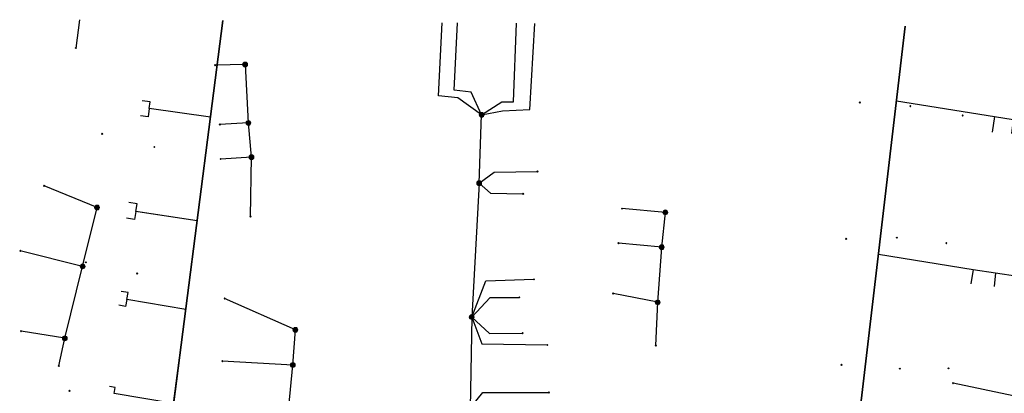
# Model space of a CAD drawing. Header units: metres. Extents: x 253430 to 254090, y 592748 to 593165.
# Tile 46 of 146: x 253465 to 253510, y 593148 to 593165. Entities that reach past the tile are written whole.
import ezdxf
from ezdxf.lldxf.tags import DXFTag

# ---------------------------------------------------------------- set-up
doc = ezdxf.new("R2010")
doc.units = ezdxf.units.M
for name, color, linetype in [('B-WE-KL-DATA-G', 90, 'KL-DATA-SO'), ('B-WE-KL-DATA_HULPSTUK-S', 90, 'Continuous'), ('B-WE-KL-DATA_KABELBED-G', 90, 'Continuous'), ('B-WE-KL-ET_LS_HULPSTUK-S', 190, 'Continuous'), ('B-WE-KL-GAS_LD_HULPSTUK-S', 50, 'Continuous')]:
    doc.layers.add(name, color=color, linetype=linetype)
doc.styles.add('NLCS-ISO', font='txt')
doc.styles.get("Standard").update_dxf_attribs({"font": 'simplex.shx'})
tags = doc.linetypes.add('KL-DATA-SO', pattern='A,4,-1,[101,NLCS.SHX,S=0.5,R=0,X=0,Y=0],-1,4,-1,["D",Standard,S=1,R=0,X=-0.25,Y=-0.5],-1.5', length=12.5).pattern_tags.tags
tags[18] = DXFTag(74, 10)

# ---------------------------------------------------------------- blocks, each defined once
blk = doc.blocks.new('SKL-WTB_HULP_OVERIG-SO')
at = {"color": 0, "linetype": 'ByBlock', "lineweight": 18}
for points in [[(-0.14, 0.14), (0.14, -0.14)], [(0.14, 0.14), (-0.14, -0.14)]]:
    blk.add_lwpolyline(points, dxfattribs=at)
at = {"color": 0, "linetype": 'ByBlock', "lineweight": 18, "style": 'NLCS-ISO', "flags": 1}
for tag, p in [('TYPE', (1.5, 0)), ('OMSCHRIJVING', (1.5, -3)), ('LABEL', (1.5, -1.5))]:
    blk.add_attdef(tag, p, '', height=1, dxfattribs=at)
blk = doc.blocks.new('SKL-WTB_HULP_MOF-SO')
at = {"linetype": 'ByBlock', "lineweight": 18}
h = blk.add_hatch(color=0, dxfattribs=at)
h.dxf.hatch_style = 1
h.paths.add_polyline_path([(-0.5625, 0, 1), (0.5625, 0, 1)])
at = {"color": 0, "linetype": 'ByBlock', "lineweight": 18}
blk.add_circle((0, 0), 0.5625, dxfattribs=at)
at = {"color": 0, "linetype": 'ByBlock', "lineweight": 18, "style": 'NLCS-ISO', "flags": 1}
for tag, p in [('TYPE', (1.5, 0)), ('OMSCHRIJVING', (1.5, -3)), ('LABEL', (1.5, -1.5))]:
    blk.add_attdef(tag, p, '', height=1, dxfattribs=at)

msp = doc.modelspace()

# ---------------------------------------------------------------- linework, layer by layer
at = {"layer": 'B-WE-KL-DATA-G'}
for points in [[(253474.035, 593164.845), (253471.171, 593142.629), (253502.306, 593136.324), (253508.236, 593135.16), (253506.836, 593123.903), (253506.143, 593117.413), (253505.979, 593117.012), (253505.603, 593115.36), (253505.971, 593116.732)], [(253474.035, 593164.845), (253471.171, 593142.629), (253502.306, 593136.324), (253508.236, 593135.16), (253506.836, 593123.903), (253506.143, 593117.413), (253505.979, 593117.012), (253505.603, 593115.36), (253505.971, 593116.732)], [(253474.035, 593164.845), (253471.171, 593142.629), (253502.306, 593136.324), (253508.236, 593135.16), (253506.836, 593123.903), (253506.143, 593117.413), (253505.979, 593117.012), (253505.603, 593115.36), (253505.971, 593116.732)], [(253474.035, 593164.845), (253471.171, 593142.629), (253502.306, 593136.324), (253508.236, 593135.16), (253506.836, 593123.903), (253506.143, 593117.413), (253505.979, 593117.012), (253505.603, 593115.36), (253505.971, 593116.732)], [(253505.971, 593116.732), (253505.603, 593115.36), (253505.979, 593117.012), (253506.143, 593117.413), (253506.836, 593123.903), (253508.236, 593135.16), (253502.306, 593136.324), (253471.171, 593142.629), (253474.035, 593164.845)], [(253474.035, 593164.845), (253471.171, 593142.629), (253502.306, 593136.324), (253508.236, 593135.16), (253506.836, 593123.903), (253506.143, 593117.413), (253505.979, 593117.012), (253505.603, 593115.36), (253505.971, 593116.732)], [(253474.035, 593164.845), (253471.171, 593142.629), (253502.306, 593136.324), (253508.236, 593135.16), (253506.836, 593123.903), (253506.143, 593117.413), (253505.979, 593117.012), (253505.603, 593115.36), (253505.971, 593116.732)], [(253474.035, 593164.845), (253471.171, 593142.629), (253502.306, 593136.324), (253508.236, 593135.16), (253506.836, 593123.903), (253506.143, 593117.413), (253505.979, 593117.012), (253505.603, 593115.36), (253505.971, 593116.732)], [(253505.626, 593164.584), (253502.306, 593136.324), (253508.236, 593135.16), (253506.836, 593123.903), (253506.143, 593117.413), (253505.979, 593117.012), (253505.603, 593115.36), (253505.971, 593116.732)], [(253505.971, 593116.732), (253505.603, 593115.36), (253505.979, 593117.012), (253506.143, 593117.413), (253506.836, 593123.903), (253508.236, 593135.16), (253502.306, 593136.324), (253505.626, 593164.584)], [(253505.626, 593164.584), (253502.306, 593136.324), (253508.236, 593135.16), (253506.836, 593123.903), (253506.143, 593117.413), (253505.979, 593117.012), (253505.603, 593115.36), (253505.971, 593116.732)], [(253505.626, 593164.584), (253502.306, 593136.324), (253508.236, 593135.16), (253506.836, 593123.903), (253506.143, 593117.413), (253505.979, 593117.012), (253505.603, 593115.36), (253505.971, 593116.732)], [(253505.626, 593164.584), (253502.306, 593136.324), (253508.236, 593135.16), (253506.836, 593123.903), (253506.143, 593117.413), (253505.979, 593117.012), (253505.603, 593115.36), (253505.971, 593116.732)], [(253505.626, 593164.584), (253502.306, 593136.324), (253508.236, 593135.16), (253506.836, 593123.903), (253506.143, 593117.413), (253505.979, 593117.012), (253505.603, 593115.36), (253505.971, 593116.732)], [(253505.971, 593116.732), (253505.603, 593115.36), (253505.979, 593117.012), (253506.143, 593117.413), (253506.836, 593123.903), (253508.236, 593135.16), (253502.306, 593136.324), (253471.171, 593142.629), (253473.459, 593160.376), (253470.619, 593160.772), (253470.567, 593160.39), (253470.222, 593160.437)], [(253505.971, 593116.732), (253505.603, 593115.36), (253505.979, 593117.012), (253506.143, 593117.413), (253506.836, 593123.903), (253508.236, 593135.16), (253502.306, 593136.324), (253471.171, 593142.629), (253473.459, 593160.376), (253470.619, 593160.772), (253470.669, 593161.089), (253470.3, 593161.129)], [(253505.971, 593116.732), (253505.603, 593115.36), (253505.979, 593117.012), (253506.143, 593117.413), (253506.836, 593123.903), (253508.236, 593135.16), (253502.306, 593136.324), (253505.22, 593161.126), (253509.749, 593160.406), (253511.479, 593160.134), (253511.416, 593159.442)], [(253505.971, 593116.732), (253505.603, 593115.36), (253505.979, 593117.012), (253506.143, 593117.413), (253506.836, 593123.903), (253508.236, 593135.16), (253502.306, 593136.324), (253505.22, 593161.126), (253510.614, 593160.27), (253510.536, 593159.615)], [(253505.971, 593116.732), (253505.603, 593115.36), (253505.979, 593117.012), (253506.143, 593117.413), (253506.836, 593123.903), (253508.236, 593135.16), (253502.306, 593136.324), (253505.22, 593161.126), (253509.749, 593160.406), (253509.655, 593159.678)], [(253505.971, 593116.732), (253505.603, 593115.36), (253505.979, 593117.012), (253506.143, 593117.413), (253506.836, 593123.903), (253508.236, 593135.16), (253502.306, 593136.324), (253471.171, 593142.629), (253472.84, 593155.57), (253470.294, 593155.962), (253470.001, 593156.002), (253470.056, 593156.364), (253469.68, 593156.421)], [(253505.971, 593116.732), (253505.603, 593115.36), (253505.979, 593117.012), (253506.143, 593117.413), (253506.836, 593123.903), (253508.236, 593135.16), (253502.306, 593136.324), (253471.171, 593142.629), (253472.84, 593155.57), (253470.294, 593155.962), (253470.001, 593156.002), (253469.946, 593155.64), (253469.569, 593155.698)], [(253505.971, 593116.732), (253505.603, 593115.36), (253505.979, 593117.012), (253506.143, 593117.413), (253506.836, 593123.903), (253508.236, 593135.16), (253502.306, 593136.324), (253504.387, 593154.032), (253508.774, 593153.321), (253509.804, 593153.166), (253509.733, 593152.538)], [(253505.971, 593116.732), (253505.603, 593115.36), (253505.979, 593117.012), (253506.143, 593117.413), (253506.836, 593123.903), (253508.236, 593135.16), (253502.306, 593136.324), (253504.387, 593154.032), (253508.774, 593153.321), (253508.664, 593152.664)], [(253505.971, 593116.732), (253505.603, 593115.36), (253505.979, 593117.012), (253506.143, 593117.413), (253506.836, 593123.903), (253508.236, 593135.16), (253502.306, 593136.324), (253504.387, 593154.032), (253508.774, 593153.321), (253510.834, 593153.01), (253510.771, 593152.365)], [(253505.971, 593116.732), (253505.603, 593115.36), (253505.979, 593117.012), (253506.143, 593117.413), (253506.836, 593123.903), (253508.236, 593135.16), (253502.306, 593136.324), (253471.171, 593142.629), (253472.312, 593151.476), (253469.579, 593151.932), (253469.647, 593152.259), (253469.317, 593152.306)], [(253505.971, 593116.732), (253505.603, 593115.36), (253505.979, 593117.012), (253506.143, 593117.413), (253506.836, 593123.903), (253508.236, 593135.16), (253502.306, 593136.324), (253471.171, 593142.629), (253472.312, 593151.476), (253469.579, 593151.932), (253469.529, 593151.614), (253469.208, 593151.665)], [(253505.971, 593116.732), (253505.603, 593115.36), (253505.979, 593117.012), (253506.143, 593117.413), (253506.836, 593123.903), (253508.236, 593135.16), (253502.306, 593136.324), (253471.171, 593142.629), (253471.75, 593147.118), (253468.994, 593147.577), (253469.049, 593147.856), (253468.789, 593147.908)]]:
    msp.add_lwpolyline(points, dxfattribs=at)
at = {"layer": 'B-WE-KL-DATA_KABELBED-G'}
for points in [[(253467.387, 593164.889), (253467.222, 593163.578)], [(253473.459, 593160.376), (253474.035, 593164.845)], [(253486.011, 593160.483), (253484.911, 593161.269), (253484.014, 593161.362), (253484.185, 593164.75)], [(253486.011, 593160.483), (253485.528, 593161.529), (253484.732, 593161.621), (253484.899, 593164.744)], [(253486.011, 593160.483), (253486.948, 593161.088), (253487.484, 593161.088), (253487.625, 593164.722)], [(253486.011, 593160.483), (253486.978, 593160.661), (253488.25, 593160.73), (253488.469, 593164.715)], [(253505.22, 593161.126), (253505.626, 593164.584)], [(253475.065, 593162.812), (253473.674, 593162.786)], [(253475.065, 593162.812), (253475.206, 593160.108)], [(253470.619, 593160.772), (253470.567, 593160.39), (253470.222, 593160.437)], [(253470.619, 593160.772), (253470.669, 593161.089), (253470.3, 593161.129)], [(253473.459, 593160.376), (253470.619, 593160.772)], [(253504.387, 593154.032), (253505.22, 593161.126)], [(253505.22, 593161.126), (253509.749, 593160.406)], [(253472.84, 593155.57), (253473.459, 593160.376)], [(253485.897, 593157.321), (253486.011, 593160.483)], [(253509.749, 593160.406), (253509.655, 593159.678)], [(253509.749, 593160.406), (253510.614, 593160.27)], [(253475.212, 593160.109), (253475.206, 593160.108), (253473.89, 593160.035)], [(253475.359, 593158.524), (253475.212, 593160.109)], [(253475.359, 593158.524), (253473.931, 593158.438)], [(253475.305, 593155.771), (253475.359, 593158.524)], [(253485.897, 593157.321), (253486.594, 593157.83), (253488.599, 593157.858)], [(253468.207, 593156.195), (253465.754, 593157.194)], [(253485.897, 593157.321), (253485.553, 593151.119)], [(253485.897, 593157.321), (253486.427, 593156.855), (253487.93, 593156.827)], [(253467.53, 593153.467), (253468.207, 593156.195)], [(253470.001, 593156.002), (253470.056, 593156.364), (253469.68, 593156.421)], [(253470.001, 593156.002), (253469.946, 593155.64), (253469.569, 593155.698)], [(253472.84, 593155.57), (253470.001, 593156.002)], [(253494.525, 593155.959), (253492.508, 593156.139)], [(253494.349, 593154.347), (253494.349, 593154.348), (253494.525, 593155.959)], [(253472.312, 593151.476), (253472.84, 593155.57)], [(253494.349, 593154.354), (253492.352, 593154.542)], [(253467.538, 593153.465), (253467.53, 593153.467), (253464.652, 593154.185)], [(253494.163, 593151.803), (253494.349, 593154.347), (253494.349, 593154.348), (253494.349, 593154.354)], [(253503.592, 593147.266), (253504.387, 593154.032)], [(253504.387, 593154.032), (253508.774, 593153.321)], [(253466.715, 593150.135), (253467.538, 593153.465)], [(253508.774, 593153.321), (253508.664, 593152.664)], [(253508.774, 593153.321), (253509.804, 593153.166)], [(253509.804, 593153.166), (253509.733, 593152.538)], [(253509.804, 593153.166), (253510.834, 593153.01), (253510.771, 593152.365)], [(253485.553, 593151.119), (253486.199, 593152.793), (253488.435, 593152.867)], [(253469.579, 593151.932), (253469.647, 593152.259), (253469.317, 593152.306)], [(253494.163, 593151.803), (253494.162, 593151.803), (253492.103, 593152.209)], [(253469.579, 593151.932), (253469.529, 593151.614), (253469.208, 593151.665)], [(253472.312, 593151.476), (253469.579, 593151.932)], [(253477.389, 593150.53), (253474.112, 593151.983)], [(253485.553, 593151.119), (253486.405, 593152.032), (253487.755, 593152.032)], [(253494.074, 593149.802), (253494.162, 593151.803), (253494.163, 593151.81)], [(253471.75, 593147.118), (253472.312, 593151.476)], [(253485.553, 593151.119), (253485.479, 593146.897)], [(253485.553, 593151.119), (253486.019, 593149.882), (253489.05, 593149.827)], [(253485.553, 593151.119), (253486.371, 593150.353), (253487.908, 593150.375)], [(253466.715, 593150.135), (253464.686, 593150.47)], [(253477.271, 593148.897), (253477.389, 593150.53)], [(253466.435, 593148.855), (253466.715, 593150.135)], [(253477.271, 593148.897), (253474.003, 593149.079)], [(253476.93, 593145.35), (253477.271, 593148.897)], [(253512.308, 593147.111), (253507.836, 593148.056)], [(253468.994, 593147.577), (253469.049, 593147.856), (253468.789, 593147.908)], [(253485.479, 593146.897), (253486.067, 593147.628), (253489.119, 593147.628)]]:
    msp.add_lwpolyline(points, dxfattribs=at)

# ---------------------------------------------------------------- block references
at = {"layer": 'B-WE-KL-DATA_HULPSTUK-S', "xscale": 0.2, "yscale": 0.2, "zscale": 0.2}
for name, p in [('SKL-WTB_HULP_OVERIG-SO', (253467.222, 593163.578)), ('SKL-WTB_HULP_OVERIG-SO', (253473.674, 593162.786)), ('SKL-WTB_HULP_MOF-SO', (253475.065, 593162.812)), ('SKL-WTB_HULP_OVERIG-SO', (253475.065, 593162.812)), ('SKL-WTB_HULP_OVERIG-SO', (253475.065, 593162.812)), ('SKL-WTB_HULP_MOF-SO', (253486.011, 593160.483)), ('SKL-WTB_HULP_OVERIG-SO', (253486.011, 593160.483)), ('SKL-WTB_HULP_OVERIG-SO', (253486.011, 593160.483)), ('SKL-WTB_HULP_OVERIG-SO', (253486.011, 593160.483)), ('SKL-WTB_HULP_OVERIG-SO', (253486.011, 593160.483)), ('SKL-WTB_HULP_OVERIG-SO', (253486.011, 593160.483)), ('SKL-WTB_HULP_OVERIG-SO', (253473.89, 593160.035)), ('SKL-WTB_HULP_MOF-SO', (253475.212, 593160.109)), ('SKL-WTB_HULP_OVERIG-SO', (253475.206, 593160.108)), ('SKL-WTB_HULP_OVERIG-SO', (253475.212, 593160.109)), ('SKL-WTB_HULP_OVERIG-SO', (253475.212, 593160.109)), ('SKL-WTB_HULP_MOF-SO', (253475.359, 593158.524)), ('SKL-WTB_HULP_OVERIG-SO', (253475.359, 593158.524)), ('SKL-WTB_HULP_OVERIG-SO', (253475.359, 593158.524)), ('SKL-WTB_HULP_OVERIG-SO', (253475.359, 593158.524)), ('SKL-WTB_HULP_OVERIG-SO', (253473.931, 593158.438)), ('SKL-WTB_HULP_OVERIG-SO', (253488.598, 593157.858)), ('SKL-WTB_HULP_OVERIG-SO', (253465.754, 593157.194)), ('SKL-WTB_HULP_MOF-SO', (253485.897, 593157.321)), ('SKL-WTB_HULP_OVERIG-SO', (253485.897, 593157.321)), ('SKL-WTB_HULP_OVERIG-SO', (253485.897, 593157.321)), ('SKL-WTB_HULP_OVERIG-SO', (253485.897, 593157.321)), ('SKL-WTB_HULP_OVERIG-SO', (253485.897, 593157.321)), ('SKL-WTB_HULP_OVERIG-SO', (253487.93, 593156.827)), ('SKL-WTB_HULP_MOF-SO', (253468.207, 593156.195)), ('SKL-WTB_HULP_OVERIG-SO', (253468.207, 593156.195)), ('SKL-WTB_HULP_OVERIG-SO', (253468.207, 593156.195)), ('SKL-WTB_HULP_OVERIG-SO', (253475.305, 593155.771)), ('SKL-WTB_HULP_OVERIG-SO', (253492.508, 593156.139)), ('SKL-WTB_HULP_MOF-SO', (253494.514, 593155.965)), ('SKL-WTB_HULP_OVERIG-SO', (253494.525, 593155.959)), ('SKL-WTB_HULP_OVERIG-SO', (253494.525, 593155.959)), ('SKL-WTB_HULP_OVERIG-SO', (253492.352, 593154.542)), ('SKL-WTB_HULP_MOF-SO', (253494.349, 593154.354)), ('SKL-WTB_HULP_OVERIG-SO', (253494.349, 593154.354)), ('SKL-WTB_HULP_OVERIG-SO', (253494.349, 593154.354)), ('SKL-WTB_HULP_OVERIG-SO', (253494.349, 593154.347)), ('SKL-WTB_HULP_OVERIG-SO', (253464.652, 593154.185)), ('SKL-WTB_HULP_MOF-SO', (253467.538, 593153.465)), ('SKL-WTB_HULP_OVERIG-SO', (253467.53, 593153.467)), ('SKL-WTB_HULP_OVERIG-SO', (253467.538, 593153.465)), ('SKL-WTB_HULP_OVERIG-SO', (253467.538, 593153.465)), ('SKL-WTB_HULP_OVERIG-SO', (253488.435, 593152.867)), ('SKL-WTB_HULP_OVERIG-SO', (253492.103, 593152.209)), ('SKL-WTB_HULP_OVERIG-SO', (253474.112, 593151.983)), ('SKL-WTB_HULP_OVERIG-SO', (253487.755, 593152.032)), ('SKL-WTB_HULP_MOF-SO', (253494.163, 593151.803)), ('SKL-WTB_HULP_OVERIG-SO', (253494.163, 593151.81)), ('SKL-WTB_HULP_OVERIG-SO', (253494.163, 593151.803)), ('SKL-WTB_HULP_OVERIG-SO', (253494.163, 593151.803)), ('SKL-WTB_HULP_MOF-SO', (253485.553, 593151.119)), ('SKL-WTB_HULP_OVERIG-SO', (253485.553, 593151.119)), ('SKL-WTB_HULP_OVERIG-SO', (253485.553, 593151.119)), ('SKL-WTB_HULP_OVERIG-SO', (253485.553, 593151.119)), ('SKL-WTB_HULP_OVERIG-SO', (253485.553, 593151.119)), ('SKL-WTB_HULP_OVERIG-SO', (253485.553, 593151.119)), ('SKL-WTB_HULP_OVERIG-SO', (253485.553, 593151.119)), ('SKL-WTB_HULP_OVERIG-SO', (253464.686, 593150.47)), ('SKL-WTB_HULP_MOF-SO', (253477.388, 593150.53)), ('SKL-WTB_HULP_OVERIG-SO', (253477.388, 593150.53)), ('SKL-WTB_HULP_OVERIG-SO', (253477.388, 593150.53)), ('SKL-WTB_HULP_OVERIG-SO', (253487.908, 593150.375)), ('SKL-WTB_HULP_MOF-SO', (253466.715, 593150.135)), ('SKL-WTB_HULP_OVERIG-SO', (253466.715, 593150.135)), ('SKL-WTB_HULP_OVERIG-SO', (253466.715, 593150.135)), ('SKL-WTB_HULP_OVERIG-SO', (253466.715, 593150.135)), ('SKL-WTB_HULP_OVERIG-SO', (253489.05, 593149.827)), ('SKL-WTB_HULP_OVERIG-SO', (253494.074, 593149.802)), ('SKL-WTB_HULP_OVERIG-SO', (253474.003, 593149.079)), ('SKL-WTB_HULP_MOF-SO', (253477.271, 593148.897)), ('SKL-WTB_HULP_OVERIG-SO', (253477.271, 593148.897)), ('SKL-WTB_HULP_OVERIG-SO', (253477.271, 593148.897)), ('SKL-WTB_HULP_OVERIG-SO', (253477.271, 593148.897)), ('SKL-WTB_HULP_OVERIG-SO', (253466.435, 593148.855)), ('SKL-WTB_HULP_OVERIG-SO', (253507.836, 593148.056)), ('SKL-WTB_HULP_OVERIG-SO', (253489.119, 593147.628))]:
    msp.add_blockref(name, p, dxfattribs=at)
at = {"layer": 'B-WE-KL-ET_LS_HULPSTUK-S', "xscale": 0.2, "yscale": 0.2, "zscale": 0.2}
for p in [(253503.521, 593161.053), (253505.86, 593160.887), (253508.281, 593160.45), (253468.446, 593159.608), (253470.858, 593158.996), (253505.233, 593154.796), (253502.887, 593154.737), (253507.525, 593154.542), (253467.687, 593153.656), (253470.058, 593153.135), (253502.671, 593148.904), (253505.369, 593148.728), (253507.624, 593148.745), (253466.928, 593147.704)]:
    msp.add_blockref('SKL-WTB_HULP_OVERIG-SO', p, dxfattribs=at)
at = {"layer": 'B-WE-KL-GAS_LD_HULPSTUK-S', "xscale": 0.2, "yscale": 0.2, "zscale": 0.2}
for p in [(253503.521, 593161.053), (253505.86, 593160.887), (253508.281, 593160.45), (253468.446, 593159.608), (253470.858, 593158.996), (253505.233, 593154.796), (253502.887, 593154.737), (253507.525, 593154.542), (253467.687, 593153.656), (253470.058, 593153.135), (253502.671, 593148.904), (253505.369, 593148.728), (253507.624, 593148.745), (253466.928, 593147.704)]:
    msp.add_blockref('SKL-WTB_HULP_OVERIG-SO', p, dxfattribs=at)

doc.saveas('drawing.dxf')
